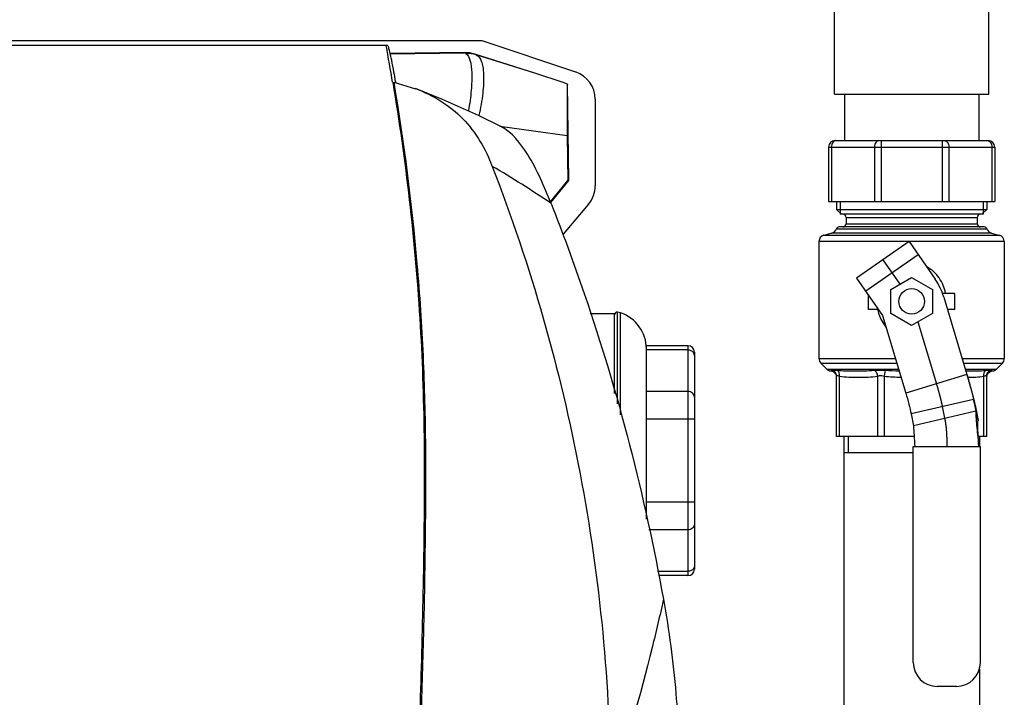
# Model space of a CAD drawing. Header units: millimetres. Extents: x 0 to 4000, y 0 to 3000.
# Tile 38 of 170: x 1395 to 1703, y 511 to 723. Entities that reach past the tile are written whole.
import ezdxf

# ---------------------------------------------------------------- set-up
doc = ezdxf.new("R2010")
doc.units = ezdxf.units.MM
doc.header["$LTSCALE"] = 219.99956
doc.layers.get('0').update_dxf_attribs({"linetype": 'CONTINUOUS'})
doc.layers.add('CURVE', color=7, linetype='CONTINUOUS')
doc.layers.add('SUPERFICI', color=7, linetype='CONTINUOUS')

msp = doc.modelspace()

# ---------------------------------------------------------------- linework, layer by layer
at = {"color": 7, "linetype": 'CONTINUOUS'}
for p, q in [((1649.55, 699.64), (1649.55, 865.09)), ((1697.85, 699.64), (1697.85, 855.98)), ((1387.06, 716.45), (1539.18, 716.45)), ((1539.18, 716.45), (1568.52, 706.64)), ((1509.66, 714.93), (1387.06, 714.93)), ((1533.77, 712.68), (1510.5, 712.37)), ((1555.72, 706.21), (1536.94, 712.21)), ((1511.62, 703.45), (1518.44, 701.4)), ((1512.18, 703.67), (1512.25, 703.26)), ((1566.37, 672.65), (1565.96, 702.86)), ((1649.55, 699.64), (1697.85, 699.64)), ((1652.7, 699.64), (1652.7, 685.14)), ((1694.7, 699.64), (1694.7, 685.14)), ((1574.66, 698.1), (1574.66, 671.04)), ((1565.92, 686.79), (1566.12, 672.65)), ((1649.7, 685.14), (1697.7, 685.14)), ((1647.7, 683.14), (1647.7, 666.14)), ((1699.7, 683.14), (1699.7, 666.14)), ((1560.64, 665.98), (1566.12, 672.65)), ((1560.73, 665.75), (1566.37, 672.65)), ((1566.37, 672.65), (1566.12, 672.65)), ((1647.7, 666.14), (1699.7, 666.14)), ((1650.2, 666.14), (1650.2, 663.64)), ((1697.2, 666.14), (1697.2, 663.64)), ((1572.56, 665.26), (1564.66, 655.85)), ((1650.2, 663.64), (1697.2, 663.64)), ((1650.2, 663.64), (1651.7, 662.14)), ((1697.2, 663.64), (1695.7, 662.14)), ((1696.12, 662.14), (1651.28, 662.14)), ((1653.2, 661.14), (1653.2, 659.14)), ((1694.2, 661.14), (1694.2, 659.14)), ((1696.37, 658.14), (1651.04, 658.14)), ((1644.7, 653.58), (1644.7, 616.92)), ((1648.72, 656.19), (1646.18, 655.51)), ((1698.68, 656.19), (1701.22, 655.51)), ((1702.7, 653.58), (1702.7, 616.92)), ((1667.2, 638.59), (1673.7, 642.35)), ((1673.7, 642.35), (1680.2, 638.59)), ((1667.2, 631.09), (1667.2, 638.59)), ((1680.2, 638.59), (1680.2, 631.09)), ((1660.2, 632.34), (1660.2, 636.77)), ((1687.2, 637.34), (1683.33, 637.34)), ((1687.2, 632.34), (1687.2, 637.34)), ((1663.27, 632.34), (1660.2, 632.34)), ((1687.2, 632.34), (1684.89, 632.34)), ((1580.65, 630.99), (1573.06, 630.99)), ((1580.65, 606.22), (1580.65, 630.99)), ((1580.7, 606.05), (1580.7, 630.66)), ((1582.58, 631.24), (1581.6, 631.46)), ((1581.6, 602.83), (1581.6, 631.46)), ((1673.7, 627.33), (1667.2, 631.09)), ((1680.2, 631.09), (1673.7, 627.33)), ((1603.7, 620.97), (1590.7, 620.97)), ((1590.7, 566.68), (1590.7, 620.97)), ((1605.7, 618.97), (1605.7, 551.01)), ((1647.12, 613.68), (1645.29, 615.5)), ((1700.29, 613.68), (1702.12, 615.5)), ((1650.2, 592.54), (1650.2, 611.47)), ((1697.2, 592.54), (1697.2, 611.47)), ((1693.03, 604.17), (1693.77, 600.44)), ((1693.76, 601.33), (1694.51, 597.6)), ((1673.55, 599.66), (1674.29, 595.94)), ((1694.51, 597.6), (1693.77, 600.44)), ((1674.48, 592.54), (1650.2, 592.54)), ((1652.5, 592.54), (1652.5, 503.54)), ((1697.2, 592.54), (1694.56, 592.54)), ((1694.9, 592.54), (1694.9, 589.42)), ((1674.2, 589.42), (1695.2, 589.42)), ((1674.2, 521.84), (1674.2, 589.42)), ((1695.2, 521.84), (1695.2, 589.42)), ((1652.5, 587.54), (1674.2, 587.54)), ((1603.7, 549.01), (1594.44, 549.01)), ((1694.9, 519.74), (1694.9, 503.54)), ((1687.7, 514.34), (1681.7, 514.34))]:
    msp.add_line(p, q, dxfattribs=at)
at = {"color": 9, "linetype": 'CONTINUOUS'}
for p, q in [((1510.51, 712.35), (1533.77, 712.67)), ((1533.77, 712.67), (1533.77, 712.68)), ((1536.94, 712.21), (1536.94, 712.19)), ((1555.72, 706.21), (1537.37, 712.02)), ((1544.84, 689.71), (1565.92, 686.79)), ((1664.17, 685.14), (1664.17, 666.14)), ((1683.23, 685.14), (1683.23, 666.14)), ((1647.7, 683.14), (1699.7, 683.14)), ((1648.58, 683.14), (1648.58, 666.14)), ((1662.05, 683.14), (1662.05, 666.14)), ((1685.35, 683.14), (1685.35, 666.14)), ((1698.82, 683.14), (1698.82, 666.14)), ((1653.2, 661.14), (1694.2, 661.14)), ((1697.31, 657.47), (1650.09, 657.47)), ((1653.2, 659.14), (1694.2, 659.14)), ((1702.7, 653.58), (1644.7, 653.58)), ((1701.22, 655.51), (1646.18, 655.51)), ((1698.68, 656.19), (1648.72, 656.19)), ((1582.58, 599.29), (1582.58, 631.24)), ((1603.7, 619.63), (1590.7, 619.63)), ((1603.7, 620.97), (1603.7, 549.01)), ((1644.7, 616.92), (1668.64, 616.92)), ((1689.52, 616.92), (1702.7, 616.92)), ((1645.29, 615.5), (1669.06, 615.5)), ((1647.12, 613.68), (1669.61, 613.68)), ((1665.21, 611.47), (1665.48, 613.28)), ((1689.94, 615.5), (1702.12, 615.5)), ((1690.49, 613.68), (1700.29, 613.68)), ((1651.08, 592.54), (1651.08, 611.47)), ((1663.09, 592.54), (1663.09, 611.47)), ((1665.21, 592.54), (1665.21, 611.47)), ((1696.32, 592.54), (1696.32, 611.47)), ((1603.7, 606.64), (1590.7, 606.64)), ((1605.7, 597.98), (1590.7, 597.98)), ((1693.77, 600.44), (1674.29, 595.94)), ((1605.7, 572), (1590.7, 572)), ((1603.7, 563.34), (1591.41, 563.34)), ((1603.7, 550.35), (1594.16, 550.35))]:
    msp.add_line(p, q, dxfattribs=at)
at = {"color": 2, "linetype": 'CONTINUOUS'}
for p, q in [((1651.28, 666.14), (1651.28, 662.14)), ((1696.12, 666.14), (1696.12, 662.14)), ((1653.95, 587.54), (1653.95, 592.54))]:
    msp.add_line(p, q, dxfattribs=at)
at = {"color": 7, "linetype": 'CONTINUOUS'}
for points in [[(1545.08, 689.59), (1538.13, 693.04), (1526.88, 698.07), (1518.44, 701.41)], [(1648.37, 613.1), (1648.69, 613.04), (1649.18, 612.85), (1649.6, 612.53), (1649.92, 612.12), (1650.13, 611.64), (1650.15, 611.46)], [(1697.25, 611.47), (1697.27, 611.62), (1697.47, 612.1), (1697.79, 612.52), (1698.22, 612.84), (1698.71, 613.04), (1699.04, 613.1)]]:
    msp.add_lwpolyline(points, dxfattribs=at)
msp.add_circle((1673.7, 634.84), 4, dxfattribs=at)
for centre, radius, start, end in [((804.03, 584.73), 717.12, 9.52527, 10.46066), ((805.33, 581.51), 717.33, 9.80505, 10.04456), ((1333.23, 9), 731.85, 71.45793, 72.30094), ((1565.67, 698.1), 9, 359.9837, 71.5164), ((1649.7, 683.14), 2, 90, 180), ((1697.7, 683.14), 2, 0, 90), ((1565.67, 671.04), 9, 319.9864, 0.0136), ((1652.2, 661.14), 1, 0, 90), ((1695.2, 661.14), 1, 90, 180), ((1648.2, 658.12), 2, 285, 340.8393), ((1651.04, 657.14), 1, 90, 160.8393), ((1652.2, 659.14), 1, 270, 360), ((1695.2, 659.14), 1, 180, 270), ((1696.37, 657.14), 1, 19.1607, 90), ((1699.2, 658.12), 2, 199.1607, 255), ((1646.7, 653.58), 2, 105, 180), ((1700.7, 653.58), 2, 0, 75), ((1581.5, 630.66), 0.8, 82.9945, 180), ((1578.85, 619.99), 11.85, 0, 71.6753), ((1603.7, 618.97), 2, 0, 90), ((1646.7, 616.92), 2, 180, 225), ((1700.7, 616.92), 2, 315, 360), ((1648.53, 615.09), 2, 225, 265.2903), ((1698.87, 615.09), 2, 274.7097, 315), ((1603.7, 551.01), 2, 270, 360), ((1681.7, 521.84), 7.5, 180, 270), ((1687.7, 521.84), 7.5, 270, 360)]:
    msp.add_arc(centre, radius, start, end, dxfattribs=at)
at = {"color": 9, "linetype": 'CONTINUOUS'}
for centre, radius, start, end in [((1533.89, 702.6), 10.07, 72.3416, 90.7167), ((1396.67, 425.38), 290.88, 55.643, 59.9246)]:
    msp.add_arc(centre, radius, start, end, dxfattribs=at)
at = {"color": 7, "linetype": 'CONTINUOUS'}
msp.add_ellipse((1533.9, 702.68), major_axis=(-0.14, 10), ratio=0.999848, start_param=-0.32284, end_param=0, dxfattribs=at)
for points, knots in [([(1511.67, 706.62), (1511.45, 707.85), (1511.05, 709.96), (1510.52, 712.38), (1510.15, 713.75), (1509.95, 714.4), (1509.82, 714.73), (1509.71, 714.93), (1509.66, 714.93)], [0, 0, 0, 0, 0.435025, 0.754115, 0.861503, 0.936324, 0.981275, 1, 1, 1, 1]), ([(1511.27, 703.4), (1515.37, 678.97), (1519.66, 641.97), (1521.36, 592.43), (1520.91, 542.87), (1519.18, 481.03), (1516.06, 431.65), (1514.11, 407.02)], [0, 0, 0, 0, 0.250106, 0.37527, 0.500425, 0.750539, 1, 1, 1, 1]), ([(1511.62, 703.45), (1514.8, 684.57), (1518.42, 656.03), (1520.98, 617.8), (1521.66, 589.06), (1521.48, 560.33), (1520.82, 522.07), (1519.8, 493.38), (1518.88, 474.29)], [0, 0, 0, 0, 0.250032, 0.375128, 0.500227, 0.625299, 0.750311, 1, 1, 1, 1]), ([(1565.96, 702.86), (1565.88, 702.3), (1565.89, 700.54), (1565.83, 697.12), (1565.86, 692.32), (1565.9, 688.72), (1565.92, 686.79)], [0, 0, 0, 0, 0.104631, 0.327663, 0.640201, 1, 1, 1, 1]), ([(1518.45, 701.41), (1523.91, 699.37), (1534.3, 693.03), (1540.34, 682.55), (1542.45, 677.1)], [0, 0, 0, 0, 0.499418, 1, 1, 1, 1]), ([(1560.85, 665.46), (1558.76, 670.76), (1554.97, 679.59), (1548.66, 687.74), (1545.08, 689.59)], [0, 0, 0, 0, 0.585587, 1, 1, 1, 1]), ([(1542.45, 677.1), (1554.49, 645.98), (1572.91, 581.46), (1579.37, 514.68), (1579.51, 481.36)], [0, 0, 0, 0, 0.500422, 1, 1, 1, 1]), ([(1560.83, 665.52), (1564.52, 656.2), (1579.37, 615.87), (1590.18, 574.03), (1596, 541.6)], [0, 0, 0, 0, 0.233133, 1, 1, 1, 1]), ([(1693.77, 600.44), (1693.76, 599.67), (1693.84, 597.98), (1694.19, 594.31), (1694.53, 591.41), (1694.7, 589.42)], [0, 0, 0, 0, 0.208789, 0.45945, 1, 1, 1, 1]), ([(1674.29, 595.94), (1674.3, 594.95), (1674.45, 592.77), (1674.63, 590.6), (1674.7, 589.42)], [0, 0, 0, 0, 0.454575, 1, 1, 1, 1]), ([(1694.7, 589.42), (1694.67, 590.89), (1694.51, 593.05), (1694.41, 595.77), (1694.44, 597.04), (1694.51, 597.6)], [0, 0, 0, 0, 0.538816, 0.790425, 1, 1, 1, 1]), ([(1596.01, 541.6), (1597.75, 531.86), (1600.31, 513), (1601.12, 490.2), (1600.32, 474.64), (1599.55, 466.52), (1598.71, 461.22), (1598, 458.65), (1597.59, 457.77)], [0, 0, 0, 0, 0.351801, 0.675811, 0.809277, 0.905743, 0.965707, 1, 1, 1, 1])]:
    msp.add_open_spline(points, degree=3, knots=knots, dxfattribs=at)
at = {"color": 9, "linetype": 'CONTINUOUS'}
for points, knots in [([(1534.19, 712.37), (1534.08, 712.44), (1533.98, 712.54), (1533.77, 712.62), (1533.77, 712.67)], [0, 0, 0, 0, 0.728556, 1, 1, 1, 1]), ([(1534.19, 712.37), (1534.87, 711.95), (1535.81, 709.8), (1536.09, 705.93), (1535.93, 700.58), (1535.38, 696.63), (1534.98, 694.5)], [0, 0, 0, 0, 0.131074, 0.347157, 0.645568, 1, 1, 1, 1]), ([(1537.37, 712.02), (1537.26, 712.06), (1537.17, 712.14), (1536.95, 712.15), (1536.94, 712.19)], [0, 0, 0, 0, 0.733579, 1, 1, 1, 1]), ([(1537.37, 712.02), (1538.17, 711.72), (1539.07, 710.28), (1539.53, 708.11), (1539.84, 704.72), (1539.53, 699.61), (1538.8, 695.33), (1538.26, 693.03)], [0, 0, 0, 0, 0.129315, 0.22413, 0.342391, 0.641582, 1, 1, 1, 1]), ([(1649.99, 685.14), (1649.81, 685.14), (1649.4, 685.02), (1648.94, 684.55), (1648.65, 683.9), (1648.58, 683.4), (1648.58, 683.14)], [0, 0, 0, 0, 0.209483, 0.444656, 0.71201, 1, 1, 1, 1]), ([(1663.47, 685.14), (1663.28, 685.14), (1662.88, 685.02), (1662.42, 684.55), (1662.12, 683.9), (1662.05, 683.4), (1662.05, 683.14)], [0, 0, 0, 0, 0.209483, 0.444656, 0.71201, 1, 1, 1, 1]), ([(1683.94, 685.14), (1684.12, 685.14), (1684.53, 685.02), (1684.99, 684.55), (1685.28, 683.9), (1685.35, 683.4), (1685.35, 683.14)], [0, 0, 0, 0, 0.209483, 0.444656, 0.71201, 1, 1, 1, 1]), ([(1697.41, 685.14), (1697.6, 685.14), (1698, 685.02), (1698.46, 684.55), (1698.76, 683.9), (1698.82, 683.4), (1698.82, 683.14)], [0, 0, 0, 0, 0.209483, 0.444656, 0.71201, 1, 1, 1, 1]), ([(1684.34, 637.35), (1684, 639.06), (1682.65, 642.39), (1679.97, 644.83), (1678.44, 645.64)], [0, 0, 0, 0, 0.50185, 1, 1, 1, 1]), ([(1663.07, 632.33), (1663.17, 631.82), (1663.67, 629.85), (1664.66, 627.99), (1665.63, 626.8)], [0, 0, 0, 0, 0.252444, 1, 1, 1, 1]), ([(1605.43, 618.77), (1605.25, 619.03), (1604.72, 619.48), (1604.04, 619.63), (1603.7, 619.63)], [0, 0, 0, 0, 0.485424, 1, 1, 1, 1]), ([(1648.37, 613.1), (1648.37, 613.1), (1648.39, 613.09), (1648.41, 613.1), (1648.47, 613.11), (1648.57, 613.13), (1648.77, 613.17), (1648.92, 613.23), (1649.01, 613.28)], [0, 0, 0, 0, 0.015542, 0.06211, 0.139567, 0.247788, 0.557172, 1, 1, 1, 1]), ([(1649.01, 613.28), (1649.04, 613.3), (1649.2, 613.36), (1649.37, 613.36), (1649.51, 613.36)], [0, 0, 0, 0, 0.177928, 1, 1, 1, 1]), ([(1650.2, 611.47), (1650.2, 611.85), (1649.97, 612.62), (1649.36, 613.13), (1649.01, 613.28)], [0, 0, 0, 0, 0.498628, 1, 1, 1, 1]), ([(1649.51, 613.36), (1649.58, 613.36), (1649.88, 613.35), (1650.19, 613.31), (1650.43, 613.28)], [0, 0, 0, 0, 0.208964, 1, 1, 1, 1]), ([(1651.08, 611.47), (1651.12, 611.83), (1651.07, 612.51), (1650.68, 613.11), (1650.43, 613.28)], [0, 0, 0, 0, 0.545213, 1, 1, 1, 1]), ([(1650.43, 613.28), (1651.28, 613.17), (1653.07, 613.1), (1655.86, 613.09), (1658.89, 613.1), (1660.98, 613.17), (1662.06, 613.28)], [0, 0, 0, 0, 0.220285, 0.460876, 0.721603, 1, 1, 1, 1]), ([(1662.06, 613.28), (1662.18, 613.29), (1662.73, 613.34), (1663.27, 613.36), (1663.68, 613.36)], [0, 0, 0, 0, 0.236981, 1, 1, 1, 1]), ([(1663.09, 611.47), (1663.07, 611.66), (1662.93, 612.35), (1662.5, 613.02), (1662.06, 613.28)], [0, 0, 0, 0, 0.271175, 1, 1, 1, 1]), ([(1663.68, 613.36), (1663.83, 613.36), (1664.43, 613.36), (1665.03, 613.32), (1665.48, 613.28)], [0, 0, 0, 0, 0.243246, 1, 1, 1, 1]), ([(1690.67, 613.1), (1691.77, 613.09), (1693.88, 613.1), (1695.99, 613.15), (1696.97, 613.28)], [0, 0, 0, 0, 0.525347, 1, 1, 1, 1]), ([(1696.32, 611.47), (1696.29, 611.83), (1696.33, 612.51), (1696.72, 613.11), (1696.97, 613.28)], [0, 0, 0, 0, 0.545213, 1, 1, 1, 1]), ([(1696.97, 613.28), (1697.28, 613.32), (1697.74, 613.38), (1698.24, 613.36), (1698.39, 613.28)], [0, 0, 0, 0, 0.642701, 1, 1, 1, 1]), ([(1697.2, 611.47), (1697.2, 611.85), (1697.43, 612.62), (1698.05, 613.13), (1698.39, 613.28)], [0, 0, 0, 0, 0.498627, 1, 1, 1, 1]), ([(1698.39, 613.28), (1698.48, 613.23), (1698.64, 613.17), (1698.83, 613.13), (1698.94, 613.11), (1698.99, 613.1), (1699.01, 613.09), (1699.04, 613.1), (1699.04, 613.1)], [0, 0, 0, 0, 0.442834, 0.752215, 0.860435, 0.93789, 0.984458, 1, 1, 1, 1]), ([(1650.2, 611.47), (1650.2, 611.52), (1650.25, 611.62), (1650.37, 611.64), (1650.43, 611.64)], [0, 0, 0, 0, 0.42593, 1, 1, 1, 1]), ([(1650.43, 611.64), (1650.47, 611.64), (1650.7, 611.61), (1650.91, 611.53), (1651.08, 611.47)], [0, 0, 0, 0, 0.190273, 1, 1, 1, 1]), ([(1651.08, 611.47), (1652.06, 611.26), (1654.08, 611.11), (1657.08, 611.1), (1660.09, 611.11), (1662.11, 611.26), (1663.09, 611.47)], [0, 0, 0, 0, 0.250297, 0.500001, 0.749704, 1, 1, 1, 1]), ([(1663.09, 611.47), (1663.16, 611.5), (1663.48, 611.59), (1663.81, 611.64), (1664.06, 611.64)], [0, 0, 0, 0, 0.227499, 1, 1, 1, 1]), ([(1664.06, 611.64), (1664.16, 611.64), (1664.54, 611.62), (1664.93, 611.54), (1665.21, 611.47)], [0, 0, 0, 0, 0.241565, 1, 1, 1, 1]), ([(1691.25, 611.11), (1692.1, 611.11), (1693.8, 611.14), (1695.49, 611.3), (1696.32, 611.47)], [0, 0, 0, 0, 0.49925, 1, 1, 1, 1]), ([(1696.32, 611.47), (1696.45, 611.51), (1696.66, 611.59), (1696.93, 611.65), (1697.15, 611.62), (1697.2, 611.52), (1697.2, 611.47)], [0, 0, 0, 0, 0.396079, 0.684933, 0.865772, 1, 1, 1, 1]), ([(1605.7, 604.91), (1605.7, 605.14), (1605.59, 605.6), (1604.98, 606.38), (1604.2, 606.64), (1603.7, 606.64)], [0, 0, 0, 0, 0.235157, 0.480528, 1, 1, 1, 1]), ([(1605.7, 565.07), (1605.7, 564.84), (1605.59, 564.38), (1604.98, 563.6), (1604.2, 563.34), (1603.7, 563.34)], [0, 0, 0, 0, 0.235157, 0.480528, 1, 1, 1, 1]), ([(1605.43, 551.22), (1605.25, 550.95), (1604.72, 550.5), (1604.04, 550.35), (1603.7, 550.35)], [0, 0, 0, 0, 0.485424, 1, 1, 1, 1]), ([(1596, 541.61), (1594.9, 536.57), (1590.15, 516.29), (1584.38, 496.26), (1579.5, 481.38)], [0, 0, 0, 0, 0.247869, 1, 1, 1, 1])]:
    msp.add_open_spline(points, degree=3, knots=knots, dxfattribs=at)
for points in [[(1537.37, 712.02), (1536.35, 712.34), (1535.25, 712.46), (1534.19, 712.37)], [(1605.7, 617.9), (1605.7, 618.2), (1605.6, 618.51), (1605.43, 618.77)], [(1665.48, 613.28), (1666.91, 613.17), (1668.34, 613.13), (1669.78, 613.12)], [(1665.21, 611.47), (1666.92, 611.22), (1668.65, 611.16), (1670.38, 611.13)], [(1605.7, 552.08), (1605.7, 551.78), (1605.6, 551.47), (1605.43, 551.22)]]:
    msp.add_open_spline(points, degree=3, dxfattribs=at)
at = {"layer": 'CURVE', "color": 40, "linetype": 'CONTINUOUS'}
for p, q in [((1664.7, 647.84), (1669.99, 640.2)), ((1675.62, 628.44), (1681.44, 609.04)), ((1683.29, 601.91), (1684.11, 597.82)), ((1684.7, 590.37), (1684.7, 589.42))]:
    msp.add_line(p, q, dxfattribs=at)
for points, knots in [([(1681.44, 609.04), (1681.49, 608.88), (1681.58, 608.56), (1681.69, 608.19), (1681.76, 607.95), (1681.79, 607.84), (1681.82, 607.76), (1681.84, 607.68), (1681.88, 607.54), (1681.94, 607.33), (1682.01, 607.09), (1682.06, 606.88), (1682.11, 606.72), (1682.14, 606.61), (1682.16, 606.53), (1682.18, 606.48), (1682.19, 606.44), (1682.19, 606.42), (1682.2, 606.4), (1682.2, 606.38), (1682.21, 606.34), (1682.23, 606.29), (1682.25, 606.21), (1682.28, 606.08), (1682.34, 605.89), (1682.39, 605.69), (1682.43, 605.54), (1682.46, 605.42), (1682.49, 605.32), (1682.5, 605.26), (1682.51, 605.22), (1682.52, 605.19), (1682.53, 605.16), (1682.54, 605.12), (1682.55, 605.06), (1682.58, 604.96), (1682.61, 604.85), (1682.63, 604.74), (1682.66, 604.63), (1682.69, 604.51), (1682.72, 604.4), (1682.75, 604.29), (1682.77, 604.2), (1682.79, 604.12), (1682.8, 604.07), (1682.81, 604.04), (1682.82, 604.01), (1682.82, 604), (1682.82, 603.99), (1682.83, 603.98), (1682.83, 603.97), (1682.83, 603.94), (1682.84, 603.9), (1682.85, 603.85), (1682.87, 603.8), (1682.88, 603.74), (1682.91, 603.62), (1682.95, 603.45), (1682.99, 603.28), (1683.02, 603.14), (1683.04, 603.06), (1683.06, 602.99), (1683.07, 602.95), (1683.07, 602.92), (1683.08, 602.9), (1683.08, 602.89), (1683.08, 602.87), (1683.09, 602.84), (1683.1, 602.8), (1683.11, 602.74), (1683.13, 602.66), (1683.15, 602.57), (1683.17, 602.44), (1683.22, 602.22), (1683.26, 602.04), (1683.29, 601.91)], [0, 0, 0, 0, 0.0625, 0.125, 0.140625, 0.15625, 0.164062, 0.171875, 0.1875, 0.21875, 0.25, 0.28125, 0.296875, 0.3125, 0.320312, 0.328125, 0.332031, 0.333984, 0.335938, 0.339844, 0.34375, 0.351562, 0.359375, 0.375, 0.40625, 0.4375, 0.453125, 0.46875, 0.484375, 0.492188, 0.496094, 0.5, 0.503906, 0.507812, 0.515625, 0.53125, 0.546875, 0.5625, 0.578125, 0.59375, 0.609375, 0.625, 0.640625, 0.648438, 0.65625, 0.660156, 0.664062, 0.666016, 0.666992, 0.667969, 0.669922, 0.671875, 0.679688, 0.6875, 0.695312, 0.703125, 0.71875, 0.75, 0.78125, 0.796875, 0.8125, 0.820312, 0.828125, 0.832031, 0.833984, 0.835938, 0.839844, 0.84375, 0.851562, 0.859375, 0.875, 0.890625, 0.90625, 0.9375, 1, 1, 1, 1]), ([(1684.11, 597.82), (1684.13, 597.7), (1684.16, 597.51), (1684.2, 597.29), (1684.22, 597.17), (1684.24, 597.07), (1684.25, 596.99), (1684.26, 596.93), (1684.27, 596.89), (1684.27, 596.86), (1684.28, 596.84), (1684.28, 596.83), (1684.28, 596.82), (1684.28, 596.81), (1684.28, 596.8), (1684.29, 596.77), (1684.29, 596.73), (1684.3, 596.68), (1684.3, 596.63), (1684.31, 596.56), (1684.33, 596.43), (1684.35, 596.26), (1684.38, 596.08), (1684.39, 595.96), (1684.4, 595.89), (1684.41, 595.84), (1684.42, 595.78), (1684.42, 595.74), (1684.42, 595.72), (1684.43, 595.7), (1684.43, 595.69), (1684.43, 595.67), (1684.43, 595.65), (1684.44, 595.61), (1684.44, 595.56), (1684.45, 595.48), (1684.46, 595.39), (1684.47, 595.27), (1684.48, 595.16), (1684.49, 595.04), (1684.5, 594.93), (1684.51, 594.81), (1684.52, 594.72), (1684.53, 594.64), (1684.53, 594.58), (1684.54, 594.53), (1684.54, 594.5), (1684.54, 594.48), (1684.54, 594.47), (1684.55, 594.45), (1684.55, 594.43), (1684.55, 594.39), (1684.55, 594.34), (1684.56, 594.28), (1684.56, 594.2), (1684.57, 594.1), (1684.58, 593.97), (1684.59, 593.85), (1684.59, 593.73), (1684.6, 593.61), (1684.61, 593.48), (1684.62, 593.36), (1684.62, 593.27), (1684.63, 593.21), (1684.63, 593.18), (1684.63, 593.16), (1684.63, 593.14), (1684.63, 593.1), (1684.64, 593.05), (1684.64, 592.96), (1684.64, 592.86), (1684.65, 592.69), (1684.66, 592.47), (1684.67, 592.26), (1684.67, 592.09), (1684.68, 591.98), (1684.68, 591.9), (1684.68, 591.85), (1684.68, 591.81), (1684.68, 591.79), (1684.68, 591.76), (1684.68, 591.74), (1684.69, 591.67), (1684.69, 591.57), (1684.69, 591.44), (1684.69, 591.3), (1684.69, 591.12), (1684.7, 590.81), (1684.7, 590.55), (1684.7, 590.37)], [0, 0, 0, 0, 0.0625, 0.09375, 0.109375, 0.125, 0.140625, 0.148438, 0.15625, 0.160156, 0.164062, 0.166016, 0.166992, 0.167969, 0.169922, 0.171875, 0.179688, 0.1875, 0.195312, 0.203125, 0.21875, 0.25, 0.28125, 0.296875, 0.304688, 0.3125, 0.320312, 0.328125, 0.330078, 0.332031, 0.333984, 0.335938, 0.339844, 0.34375, 0.351562, 0.359375, 0.375, 0.390625, 0.40625, 0.421875, 0.4375, 0.453125, 0.46875, 0.476562, 0.484375, 0.492188, 0.496094, 0.498047, 0.5, 0.501953, 0.503906, 0.507812, 0.515625, 0.523438, 0.53125, 0.546875, 0.5625, 0.578125, 0.59375, 0.609375, 0.625, 0.640625, 0.65625, 0.660156, 0.664062, 0.666016, 0.667969, 0.671875, 0.679688, 0.6875, 0.703125, 0.71875, 0.75, 0.78125, 0.796875, 0.8125, 0.820312, 0.828125, 0.832031, 0.833984, 0.835938, 0.839844, 0.84375, 0.859375, 0.875, 0.890625, 0.90625, 0.9375, 1, 1, 1, 1])]:
    msp.add_open_spline(points, degree=3, knots=knots, dxfattribs=at)
at = {"layer": 'SUPERFICI', "color": 7, "linetype": 'CONTINUOUS'}
for p, q in [((1672.92, 653.53), (1656.48, 642.15)), ((1672.92, 653.53), (1681.02, 641.83)), ((1656.48, 642.15), (1664.58, 630.45)), ((1683.74, 636.2), (1691.02, 611.92)), ((1664.58, 630.45), (1671.86, 606.17))]:
    msp.add_line(p, q, dxfattribs=at)
at = {"layer": 'SUPERFICI', "color": 9, "linetype": 'CONTINUOUS'}
for p, q in [((1675.77, 649.42), (1659.33, 638.04)), ((1691.02, 611.92), (1671.86, 606.17)), ((1693.03, 604.17), (1673.55, 599.66)), ((1693.76, 601.33), (1693.03, 604.17))]:
    msp.add_line(p, q, dxfattribs=at)
at = {"layer": 'SUPERFICI', "color": 7, "linetype": 'CONTINUOUS'}
msp.add_arc((1664.58, 630.45), 20, 16.6992, 34.6952, dxfattribs=at)
for points, knots in [([(1691.02, 611.92), (1691.59, 610.01), (1692.58, 606.5), (1693.44, 602.95), (1693.76, 601.33)], [0, 0, 0, 0, 0.54562, 1, 1, 1, 1]), ([(1691.02, 611.92), (1691.44, 610.52), (1692.16, 607.95), (1692.79, 605.36), (1693.03, 604.17)], [0, 0, 0, 0, 0.54562, 1, 1, 1, 1]), ([(1671.86, 606.17), (1672.21, 605), (1672.82, 602.84), (1673.35, 600.66), (1673.55, 599.66)], [0, 0, 0, 0, 0.545628, 1, 1, 1, 1])]:
    msp.add_open_spline(points, degree=3, knots=knots, dxfattribs=at)

doc.saveas('drawing.dxf')
